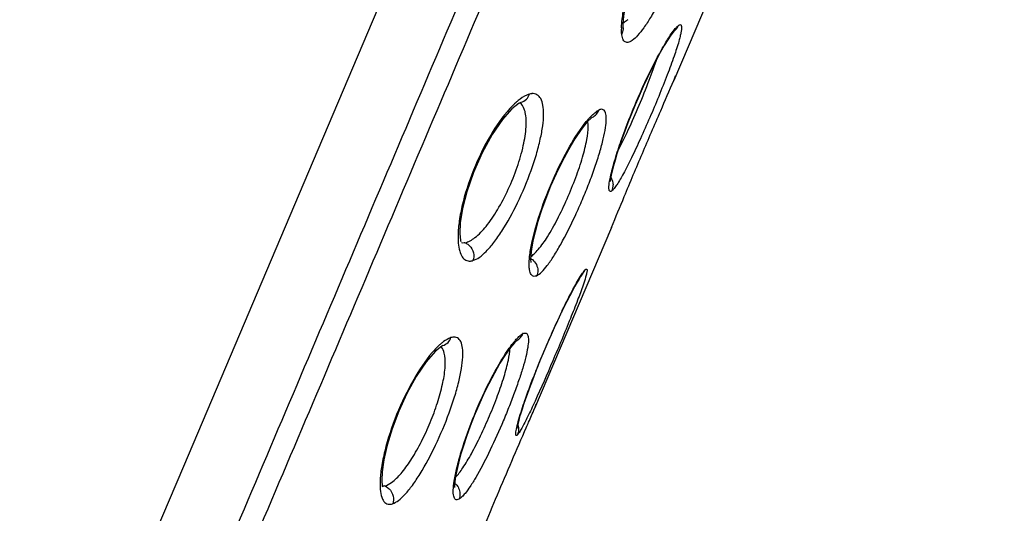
# Model space of a CAD drawing. Header units: millimetres. Extents: x 789 to 1209, y 393 to 987.
# Tile 17 of 29: x 900 to 916, y 887 to 895. Entities that reach past the tile are written whole.
import ezdxf

# ---------------------------------------------------------------- set-up
doc = ezdxf.new("R2010")
doc.units = ezdxf.units.MM
doc.header["$LTSCALE"] = 0.1

msp = doc.modelspace()

# ---------------------------------------------------------------- linework, layer by layer
at = {"color": 7, "linetype": 'Continuous'}
for p, q in [((906.912, 897.777), (904.654, 892.455)), ((911.893, 896.888), (910.571, 893.774)), ((909.734, 894.695), (909.737, 894.647)), ((910.575, 894.582), (910.576, 894.583)), ((909.23, 893.167), (909.232, 893.168)), ((909.548, 891.361), (908.285, 888.385)), ((909.488, 891.251), (909.487, 891.249)), ((909.043, 890.554), (909.017, 890.513)), ((909.062, 890.581), (909.043, 890.554)), ((909.072, 890.594), (909.062, 890.581)), ((909.071, 890.593), (909.117, 890.663)), ((909.071, 890.593), (909.071, 890.593)), ((908.863, 890.241), (908.867, 890.249)), ((906.781, 889.419), (906.782, 889.42)), ((907.993, 889.503), (907.994, 889.504)), ((908.123, 888.009), (908.15, 888.072))]:
    msp.add_line(p, q, dxfattribs=at)
for points in [[(910.743, 897.003), (910.725, 896.991), (910.682, 896.951), (910.619, 896.882), (910.542, 896.782), (910.455, 896.655), (910.361, 896.501), (910.263, 896.324), (910.166, 896.128), (910.07, 895.916), (909.98, 895.692), (909.898, 895.463), (909.829, 895.235), (909.776, 895.021), (909.745, 894.835), (909.734, 894.695)], [(910.579, 894.585), (910.56, 894.564), (910.523, 894.515), (910.473, 894.441), (910.414, 894.346), (910.349, 894.232), (910.28, 894.104), (910.209, 893.965), (910.138, 893.82), (910.069, 893.671), (910.001, 893.521), (909.937, 893.371), (909.876, 893.223), (909.819, 893.079), (909.766, 892.941), (909.719, 892.809), (909.676, 892.685), (909.639, 892.57), (909.607, 892.465), (909.58, 892.371), (909.559, 892.288), (909.544, 892.219), (909.533, 892.163), (909.528, 892.123), (909.527, 892.116)], [(909.737, 894.645), (909.738, 894.636), (909.74, 894.625)], [(908.061, 893.413), (908.032, 893.399), (907.916, 893.309), (907.76, 893.134), (907.59, 892.885), (907.425, 892.584), (907.282, 892.261), (907.175, 891.947), (907.105, 891.668), (907.068, 891.437), (907.06, 891.261), (907.07, 891.147), (907.075, 891.128)], [(909.23, 893.167), (909.216, 893.155), (909.146, 893.086), (909.052, 892.969), (908.948, 892.815), (908.841, 892.635), (908.737, 892.441), (908.64, 892.239), (908.55, 892.036), (908.47, 891.836), (908.4, 891.641), (908.341, 891.456), (908.294, 891.286), (908.259, 891.136), (908.236, 891.008), (908.224, 890.907), (908.221, 890.834), (908.223, 890.79), (908.224, 890.785)], [(904.654, 892.455), (902.526, 887.435), (900.505, 882.68)], [(909.017, 890.513), (908.985, 890.46), (908.948, 890.396), (908.907, 890.321), (908.863, 890.237), (908.815, 890.144), (908.765, 890.044), (908.714, 889.937), (908.662, 889.826), (908.609, 889.712), (908.557, 889.595), (908.505, 889.478), (908.455, 889.36), (908.406, 889.244), (908.359, 889.13), (908.315, 889.019), (908.273, 888.912), (908.234, 888.809), (908.198, 888.711), (908.165, 888.619), (908.134, 888.532), (908.107, 888.451), (908.082, 888.376), (908.061, 888.309), (908.042, 888.248), (908.027, 888.194), (908.015, 888.148), (908.006, 888.11), (908, 888.08), (907.996, 888.061), (907.996, 888.058)], [(906.781, 889.419), (906.766, 889.412), (906.663, 889.33), (906.509, 889.154), (906.345, 888.91), (906.192, 888.632), (906.059, 888.343), (905.95, 888.056), (905.867, 887.785), (905.813, 887.546), (905.785, 887.349), (905.779, 887.204), (905.788, 887.114), (905.791, 887.101)], [(907.995, 889.504), (907.957, 889.467), (907.891, 889.388), (907.809, 889.273), (907.719, 889.129), (907.627, 888.967), (907.537, 888.794), (907.451, 888.618), (907.371, 888.441), (907.297, 888.266), (907.23, 888.095), (907.17, 887.929), (907.118, 887.772), (907.073, 887.625), (907.037, 887.491), (907.009, 887.372), (906.989, 887.27), (906.978, 887.188), (906.973, 887.127), (906.974, 887.091), (906.974, 887.088)]]:
    msp.add_lwpolyline(points, dxfattribs=at)
for centre, radius, start, end in [((910.702, 894.61), 0.99, 178.5886, 179.7553), ((909.355, 892.048), 0.22, 338.1014, 2.804), ((909.23, 890.548), 0.161, 135.3648, 136.6802), ((921.678, 883.77), 14.357, 154.6158, 155.9195), ((919.931, 884.593), 12.426, 154.3213, 154.5877), ((908.156, 889.491), 0.142, 114.3596, 118.0316), ((922.342, 883.471), 15.085, 156.0811, 157.2024), ((922.325, 883.479), 15.067, 155.913, 156.0814), ((907.282, 888.827), 0.819, 128.7121, 130.2306), ((906.63, 889.292), 0.165, 38.748, 42.2718), ((922.306, 883.486), 15.046, 157.2009, 157.5864), ((921.52, 883.808), 14.198, 157.5764, 158.8198), ((921.139, 883.956), 13.789, 158.8221, 158.9797), ((907.887, 888.064), 0.16, 318.4138, 319.7397), ((906.982, 887.012), 0.126, 295.8403, 299.8513)]:
    msp.add_arc(centre, radius, start, end, dxfattribs=at)
for points, knots in [([(899.838, 878.075), (900.513, 879.649), (901.84, 882.783), (903.834, 887.463), (905.807, 892.12), (908.436, 898.317), (911.727, 906.063), (914.358, 912.261), (915.671, 915.362)], [0, 0, 0, 0, 0.12683, 0.252051, 0.376737, 0.501328, 0.750601, 1, 1, 1, 1]), ([(900.187, 877.983), (900.856, 879.543), (902.173, 882.659), (904.161, 887.319), (906.132, 891.971), (908.761, 898.168), (912.051, 905.913), (914.682, 912.11), (915.994, 915.21)], [0, 0, 0, 0, 0.125869, 0.250961, 0.375828, 0.500617, 0.750267, 1, 1, 1, 1]), ([(910.993, 897.003), (910.997, 896.96), (910.991, 896.859), (910.963, 896.69), (910.913, 896.487), (910.816, 896.168), (910.658, 895.746), (910.472, 895.329), (910.311, 895.015), (910.196, 894.814), (910.088, 894.646), (909.989, 894.52), (909.912, 894.443), (909.855, 894.408), (909.82, 894.396), (909.788, 894.397), (909.76, 894.412), (909.74, 894.44), (909.731, 894.463), (909.727, 894.476)], [0, 0, 0, 0, 0.042339, 0.098855, 0.167972, 0.247631, 0.426903, 0.610972, 0.696331, 0.773269, 0.839058, 0.891883, 0.930878, 0.945374, 0.957031, 0.966778, 0.976148, 0.986829, 1, 1, 1, 1]), ([(909.72, 894.747), (909.729, 894.83), (909.761, 895.01), (909.866, 895.412), (910.06, 895.938), (910.306, 896.437), (910.521, 896.778), (910.627, 896.918), (910.679, 896.976)], [0, 0, 0, 0, 0.101505, 0.224356, 0.507349, 0.786116, 0.904259, 1, 1, 1, 1]), ([(909.712, 894.634), (909.713, 894.643), (909.714, 894.681), (909.717, 894.718), (909.72, 894.747)], [0, 0, 0, 0, 0.233549, 1, 1, 1, 1]), ([(909.817, 894.77), (909.81, 894.764), (909.784, 894.741), (909.755, 894.721), (909.733, 894.71)], [0, 0, 0, 0, 0.284674, 1, 1, 1, 1]), ([(909.54, 892.226), (909.559, 892.31), (909.612, 892.499), (909.752, 892.924), (909.975, 893.485), (910.228, 894.021), (910.427, 894.38), (910.518, 894.522), (910.56, 894.58)], [0, 0, 0, 0, 0.10111, 0.227447, 0.521611, 0.804212, 0.916796, 1, 1, 1, 1]), ([(909.716, 894.534), (909.715, 894.54), (909.713, 894.567), (909.712, 894.594), (909.712, 894.614)], [0, 0, 0, 0, 0.230289, 1, 1, 1, 1]), ([(909.737, 894.645), (909.738, 894.635), (909.739, 894.597), (909.729, 894.559), (909.716, 894.534)], [0, 0, 0, 0, 0.264338, 1, 1, 1, 1]), ([(910.56, 894.58), (910.575, 894.6), (910.602, 894.633), (910.632, 894.664), (910.646, 894.675)], [0, 0, 0, 0, 0.589934, 1, 1, 1, 1]), ([(910.576, 894.583), (910.584, 894.589), (910.613, 894.615), (910.635, 894.648), (910.646, 894.675)], [0, 0, 0, 0, 0.264682, 1, 1, 1, 1]), ([(910.646, 894.675), (910.652, 894.68), (910.664, 894.688), (910.686, 894.69), (910.697, 894.67), (910.699, 894.643), (910.697, 894.603), (910.688, 894.552), (910.674, 894.489), (910.662, 894.443), (910.655, 894.419)], [0, 0, 0, 0, 0.080671, 0.131691, 0.185, 0.269254, 0.392201, 0.555296, 0.758224, 1, 1, 1, 1]), ([(910.655, 894.419), (910.631, 894.335), (910.57, 894.15), (910.415, 893.729), (910.229, 893.277), (910.029, 892.824), (909.886, 892.517), (909.759, 892.265), (909.676, 892.12), (909.637, 892.061)], [0, 0, 0, 0, 0.100965, 0.227726, 0.522624, 0.670634, 0.805495, 0.917631, 1, 1, 1, 1]), ([(909.713, 894.537), (909.713, 894.531), (909.716, 894.511), (909.72, 894.492), (909.724, 894.478)], [0, 0, 0, 0, 0.27171, 1, 1, 1, 1]), ([(909.654, 892.615), (909.714, 892.729), (909.834, 892.978), (910.005, 893.365), (910.163, 893.757), (910.258, 894.015), (910.298, 894.137)], [0, 0, 0, 0, 0.233738, 0.500696, 0.767262, 1, 1, 1, 1]), ([(909.548, 891.361), (909.619, 891.53), (909.786, 891.935), (910.054, 892.574), (910.326, 893.208), (910.501, 893.607), (910.571, 893.774)], [0, 0, 0, 0, 0.209392, 0.501761, 0.792971, 1, 1, 1, 1]), ([(910.571, 893.774), (910.575, 893.782), (910.587, 893.812), (910.6, 893.841), (910.608, 893.862)], [0, 0, 0, 0, 0.286444, 1, 1, 1, 1]), ([(907.274, 890.815), (907.311, 890.827), (907.391, 890.871), (907.505, 890.974), (907.628, 891.119), (907.809, 891.381), (908.021, 891.774), (908.201, 892.201), (908.316, 892.552), (908.381, 892.796), (908.423, 893.016), (908.44, 893.205), (908.431, 893.357), (908.399, 893.471), (908.332, 893.547), (908.272, 893.558), (908.244, 893.556)], [0, 0, 0, 0, 0.036544, 0.084409, 0.144587, 0.215989, 0.383943, 0.56513, 0.652028, 0.732243, 0.803179, 0.862807, 0.910179, 0.946082, 0.973578, 1, 1, 1, 1]), ([(908.015, 893.441), (908.004, 893.431), (907.956, 893.39), (907.912, 893.345), (907.879, 893.31)], [0, 0, 0, 0, 0.229885, 1, 1, 1, 1]), ([(908.202, 893.549), (908.187, 893.544), (908.119, 893.518), (908.059, 893.477), (908.015, 893.441)], [0, 0, 0, 0, 0.212409, 1, 1, 1, 1]), ([(908.064, 893.414), (908.097, 893.423), (908.158, 893.459), (908.193, 893.518), (908.204, 893.548)], [0, 0, 0, 0, 0.517497, 1, 1, 1, 1]), ([(908.246, 893.556), (908.242, 893.555), (908.228, 893.554), (908.214, 893.551), (908.204, 893.548)], [0, 0, 0, 0, 0.239166, 1, 1, 1, 1]), ([(907.879, 893.31), (907.759, 893.178), (907.536, 892.852), (907.273, 892.311), (907.114, 891.821), (907.045, 891.45), (907.031, 891.282), (907.031, 891.205)], [0, 0, 0, 0, 0.232147, 0.509734, 0.781598, 0.899761, 1, 1, 1, 1]), ([(908.133, 893.248), (908.129, 893.265), (908.113, 893.324), (908.08, 893.381), (908.046, 893.408)], [0, 0, 0, 0, 0.292883, 1, 1, 1, 1]), ([(908.321, 890.568), (908.351, 890.583), (908.414, 890.635), (908.505, 890.744), (908.609, 890.897), (908.769, 891.168), (908.924, 891.481), (909.074, 891.82), (909.182, 892.085), (909.276, 892.343), (909.355, 892.585), (909.414, 892.801), (909.452, 892.983), (909.466, 893.112), (909.462, 893.194), (909.452, 893.246), (909.422, 893.302), (909.374, 893.3), (909.355, 893.295)], [0, 0, 0, 0, 0.032053, 0.078222, 0.138588, 0.211502, 0.384882, 0.478804, 0.572797, 0.66313, 0.746573, 0.820054, 0.881006, 0.927798, 0.945794, 0.960322, 0.980776, 1, 1, 1, 1]), ([(909.227, 893.199), (909.247, 893.218), (909.283, 893.251), (909.325, 893.279), (909.344, 893.288)], [0, 0, 0, 0, 0.566288, 1, 1, 1, 1]), ([(909.232, 893.168), (909.259, 893.18), (909.306, 893.213), (909.335, 893.263), (909.344, 893.288)], [0, 0, 0, 0, 0.520476, 1, 1, 1, 1]), ([(907.145, 891.108), (907.205, 891.121), (907.335, 891.202), (907.511, 891.39), (907.692, 891.66), (907.862, 891.987), (908.005, 892.34), (908.104, 892.684), (908.154, 892.986), (908.151, 893.171), (908.133, 893.248)], [0, 0, 0, 0, 0.074241, 0.179411, 0.31418, 0.468546, 0.628185, 0.777415, 0.904064, 1, 1, 1, 1]), ([(909.079, 893.024), (909.087, 893.034), (909.116, 893.073), (909.147, 893.111), (909.17, 893.138)], [0, 0, 0, 0, 0.267646, 1, 1, 1, 1]), ([(909.17, 893.138), (909.175, 893.144), (909.193, 893.164), (909.212, 893.184), (909.227, 893.199)], [0, 0, 0, 0, 0.264512, 1, 1, 1, 1]), ([(908.206, 890.88), (908.214, 890.954), (908.242, 891.118), (908.335, 891.485), (908.508, 891.978), (908.767, 892.533), (908.971, 892.878), (909.079, 893.024)], [0, 0, 0, 0, 0.096586, 0.213452, 0.486519, 0.767102, 1, 1, 1, 1]), ([(908.22, 890.879), (908.242, 890.893), (908.287, 890.93), (908.385, 891.036), (908.515, 891.225), (908.67, 891.504), (908.824, 891.829), (908.963, 892.17), (909.073, 892.496), (909.145, 892.777), (909.168, 892.949), (909.166, 893.022)], [0, 0, 0, 0, 0.032205, 0.073364, 0.181792, 0.319747, 0.475345, 0.634697, 0.782959, 0.908163, 1, 1, 1, 1]), ([(909.166, 893.022), (909.166, 893.03), (909.164, 893.056), (909.161, 893.083), (909.156, 893.101)], [0, 0, 0, 0, 0.277564, 1, 1, 1, 1]), ([(909.56, 891.966), (909.554, 891.96), (909.543, 891.951), (909.521, 891.95), (909.51, 891.97), (909.506, 891.998), (909.507, 892.038), (909.516, 892.116), (909.529, 892.18), (909.54, 892.226)], [0, 0, 0, 0, 0.077432, 0.126953, 0.181525, 0.268042, 0.392882, 0.55675, 1, 1, 1, 1]), ([(909.637, 892.061), (909.624, 892.041), (909.6, 892.007), (909.573, 891.976), (909.56, 891.966)], [0, 0, 0, 0, 0.593488, 1, 1, 1, 1]), ([(907.031, 891.205), (907.031, 891.196), (907.031, 891.161), (907.033, 891.126), (907.035, 891.101)], [0, 0, 0, 0, 0.262407, 1, 1, 1, 1]), ([(907.035, 891.101), (907.039, 891.057), (907.051, 890.979), (907.09, 890.881), (907.153, 890.816), (907.208, 890.806), (907.233, 890.808)], [0, 0, 0, 0, 0.338021, 0.59992, 0.80584, 1, 1, 1, 1]), ([(907.145, 891.108), (907.14, 891.107), (907.12, 891.104), (907.1, 891.103), (907.086, 891.105)], [0, 0, 0, 0, 0.262101, 1, 1, 1, 1]), ([(907.145, 891.108), (907.151, 891.106), (907.177, 891.094), (907.201, 891.077), (907.216, 891.062)], [0, 0, 0, 0, 0.236819, 1, 1, 1, 1]), ([(907.216, 891.062), (907.249, 891.031), (907.295, 890.949), (907.29, 890.855), (907.276, 890.815)], [0, 0, 0, 0, 0.516329, 1, 1, 1, 1]), ([(908.311, 890.563), (908.301, 890.559), (908.281, 890.554), (908.238, 890.567), (908.213, 890.615), (908.202, 890.671), (908.195, 890.758), (908.2, 890.829), (908.206, 890.88)], [0, 0, 0, 0, 0.083577, 0.155986, 0.329451, 0.45354, 0.606336, 1, 1, 1, 1]), ([(907.233, 890.808), (907.243, 890.809), (907.257, 890.811), (907.27, 890.814), (907.274, 890.815)], [0, 0, 0, 0, 0.738731, 1, 1, 1, 1]), ([(908.223, 890.849), (908.233, 890.844), (908.271, 890.818), (908.301, 890.78), (908.316, 890.749)], [0, 0, 0, 0, 0.238697, 1, 1, 1, 1]), ([(908.316, 890.749), (908.331, 890.719), (908.346, 890.657), (908.335, 890.594), (908.325, 890.567)], [0, 0, 0, 0, 0.524147, 1, 1, 1, 1]), ([(908.867, 890.249), (908.884, 890.28), (908.939, 890.384), (908.997, 890.487), (909.041, 890.558)], [0, 0, 0, 0, 0.297973, 1, 1, 1, 1]), ([(909.041, 890.558), (909.048, 890.569), (909.071, 890.604), (909.095, 890.639), (909.114, 890.66)], [0, 0, 0, 0, 0.315748, 1, 1, 1, 1]), ([(909.134, 890.576), (909.131, 890.564), (909.115, 890.509), (909.097, 890.454), (909.082, 890.41)], [0, 0, 0, 0, 0.20509, 1, 1, 1, 1]), ([(909.117, 890.663), (909.12, 890.666), (909.127, 890.672), (909.136, 890.677), (909.145, 890.674), (909.148, 890.664), (909.148, 890.65), (909.146, 890.63), (909.141, 890.605), (909.136, 890.586), (909.134, 890.576)], [0, 0, 0, 0, 0.114938, 0.18806, 0.238044, 0.305056, 0.410759, 0.560786, 0.756952, 1, 1, 1, 1]), ([(909.082, 890.41), (909.054, 890.329), (908.986, 890.146), (908.822, 889.731), (908.591, 889.178), (908.356, 888.639), (908.184, 888.272), (908.11, 888.124), (908.076, 888.063)], [0, 0, 0, 0, 0.101587, 0.22867, 0.523467, 0.805844, 0.917807, 1, 1, 1, 1]), ([(908.732, 889.977), (908.743, 890.001), (908.786, 890.089), (908.83, 890.177), (908.863, 890.241)], [0, 0, 0, 0, 0.264996, 1, 1, 1, 1]), ([(908.102, 889.62), (908.116, 889.626), (908.154, 889.633), (908.179, 889.589), (908.185, 889.548), (908.187, 889.482), (908.174, 889.376), (908.142, 889.224), (908.091, 889.041), (908.023, 888.833), (907.942, 888.605), (907.849, 888.366), (907.716, 888.044), (907.545, 887.671), (907.371, 887.333), (907.238, 887.116), (907.176, 887.03), (907.146, 886.994)], [0, 0, 0, 0, 0.016291, 0.032647, 0.044631, 0.059802, 0.100236, 0.153919, 0.219699, 0.295739, 0.379572, 0.468634, 0.560158, 0.738291, 0.891112, 0.951838, 1, 1, 1, 1]), ([(907.987, 889.524), (908.006, 889.544), (908.038, 889.577), (908.076, 889.606), (908.093, 889.616)], [0, 0, 0, 0, 0.57268, 1, 1, 1, 1]), ([(907.994, 889.504), (908.017, 889.516), (908.058, 889.548), (908.085, 889.593), (908.093, 889.616)], [0, 0, 0, 0, 0.520575, 1, 1, 1, 1]), ([(905.956, 886.823), (905.991, 886.836), (906.066, 886.882), (906.174, 886.986), (906.291, 887.134), (906.466, 887.398), (906.675, 887.793), (906.855, 888.22), (906.974, 888.57), (907.043, 888.813), (907.089, 889.032), (907.112, 889.218), (907.11, 889.368), (907.086, 889.479), (907.027, 889.554), (906.97, 889.561), (906.945, 889.558)], [0, 0, 0, 0, 0.035217, 0.082567, 0.142808, 0.214685, 0.384352, 0.567597, 0.655507, 0.736652, 0.808284, 0.868225, 0.915338, 0.950154, 0.975644, 1, 1, 1, 1]), ([(906.752, 889.453), (906.741, 889.443), (906.69, 889.397), (906.643, 889.347), (906.608, 889.307)], [0, 0, 0, 0, 0.225685, 1, 1, 1, 1]), ([(906.913, 889.551), (906.902, 889.547), (906.85, 889.526), (906.803, 889.494), (906.769, 889.467)], [0, 0, 0, 0, 0.214598, 1, 1, 1, 1]), ([(906.782, 889.42), (906.814, 889.43), (906.871, 889.465), (906.905, 889.522), (906.915, 889.551)], [0, 0, 0, 0, 0.518663, 1, 1, 1, 1]), ([(907.85, 889.346), (907.856, 889.356), (907.882, 889.393), (907.909, 889.429), (907.93, 889.455)], [0, 0, 0, 0, 0.267038, 1, 1, 1, 1]), ([(907.93, 889.455), (907.934, 889.461), (907.953, 889.485), (907.973, 889.508), (907.987, 889.524)], [0, 0, 0, 0, 0.266664, 1, 1, 1, 1]), ([(906.608, 889.307), (906.492, 889.171), (906.275, 888.84), (906.012, 888.296), (905.849, 887.805), (905.773, 887.435), (905.754, 887.268), (905.752, 887.191)], [0, 0, 0, 0, 0.231964, 0.510423, 0.782806, 0.900695, 1, 1, 1, 1]), ([(905.962, 887.19), (906.018, 887.234), (906.13, 887.354), (906.285, 887.576), (906.438, 887.851), (906.579, 888.157), (906.695, 888.47), (906.777, 888.768), (906.822, 889.026), (906.824, 889.185), (906.813, 889.253)], [0, 0, 0, 0, 0.093696, 0.214098, 0.354891, 0.505862, 0.655975, 0.793524, 0.910349, 1, 1, 1, 1]), ([(906.813, 889.253), (906.811, 889.267), (906.801, 889.317), (906.781, 889.367), (906.759, 889.395)], [0, 0, 0, 0, 0.291587, 1, 1, 1, 1]), ([(906.967, 887.194), (906.978, 887.268), (907.013, 887.43), (907.114, 887.796), (907.293, 888.289), (907.549, 888.847), (907.747, 889.197), (907.85, 889.346)], [0, 0, 0, 0, 0.095819, 0.212533, 0.486236, 0.767582, 1, 1, 1, 1]), ([(906.987, 887.256), (907.033, 887.303), (907.126, 887.43), (907.262, 887.66), (907.407, 887.947), (907.551, 888.267), (907.68, 888.592), (907.784, 888.897), (907.855, 889.154), (907.881, 889.311), (907.882, 889.376)], [0, 0, 0, 0, 0.084919, 0.202519, 0.344855, 0.499855, 0.654853, 0.796768, 0.915044, 1, 1, 1, 1]), ([(908.029, 888.21), (908.059, 888.313), (908.135, 888.545), (908.219, 888.774), (908.268, 888.902)], [0, 0, 0, 0, 0.440273, 1, 1, 1, 1]), ([(908.285, 888.385), (908.288, 888.394), (908.301, 888.424), (908.314, 888.454), (908.323, 888.476)], [0, 0, 0, 0, 0.287214, 1, 1, 1, 1]), ([(908.15, 888.072), (908.163, 888.103), (908.208, 888.207), (908.253, 888.311), (908.285, 888.385)], [0, 0, 0, 0, 0.293364, 1, 1, 1, 1]), ([(908.008, 887.958), (908.006, 887.955), (908.001, 887.95), (907.994, 887.944), (907.987, 887.942), (907.979, 887.945), (907.976, 887.962), (907.978, 888.004), (907.996, 888.09), (908.016, 888.165), (908.029, 888.21)], [0, 0, 0, 0, 0.039279, 0.068148, 0.088192, 0.10389, 0.149862, 0.235622, 0.534802, 1, 1, 1, 1]), ([(908.011, 888.119), (908.021, 888.092), (908.03, 888.036), (908.018, 887.982), (908.008, 887.958)], [0, 0, 0, 0, 0.5231, 1, 1, 1, 1]), ([(907.265, 885.981), (907.319, 886.108), (907.445, 886.415), (907.728, 887.092), (907.963, 887.64), (908.123, 888.009)], [0, 0, 0, 0, 0.188748, 0.451244, 1, 1, 1, 1]), ([(908.076, 888.063), (908.064, 888.042), (908.044, 888.007), (908.021, 887.973), (908.011, 887.961)], [0, 0, 0, 0, 0.595475, 1, 1, 1, 1]), ([(905.752, 887.191), (905.75, 887.135), (905.753, 887.036), (905.779, 886.911), (905.83, 886.836), (905.884, 886.814), (905.911, 886.814), (905.925, 886.816)], [0, 0, 0, 0, 0.364063, 0.634324, 0.827038, 0.911338, 1, 1, 1, 1]), ([(905.826, 887.116), (905.837, 887.118), (905.886, 887.135), (905.93, 887.165), (905.962, 887.19)], [0, 0, 0, 0, 0.214547, 1, 1, 1, 1]), ([(907.04, 886.897), (907.032, 886.892), (907.015, 886.887), (906.988, 886.893), (906.97, 886.916), (906.953, 886.967), (906.951, 887.063), (906.96, 887.145), (906.967, 887.194)], [0, 0, 0, 0, 0.07874, 0.143235, 0.214537, 0.308847, 0.58901, 1, 1, 1, 1]), ([(906.977, 887.161), (906.983, 887.156), (907.009, 887.133), (907.029, 887.105), (907.04, 887.082)], [0, 0, 0, 0, 0.24404, 1, 1, 1, 1]), ([(905.826, 887.116), (905.833, 887.113), (905.859, 887.102), (905.883, 887.085), (905.899, 887.07)], [0, 0, 0, 0, 0.237008, 1, 1, 1, 1]), ([(905.899, 887.07), (905.932, 887.038), (905.979, 886.956), (905.973, 886.862), (905.959, 886.822)], [0, 0, 0, 0, 0.516783, 1, 1, 1, 1]), ([(907.04, 887.082), (907.054, 887.053), (907.069, 886.991), (907.059, 886.928), (907.048, 886.901)], [0, 0, 0, 0, 0.523763, 1, 1, 1, 1]), ([(907.146, 886.994), (907.13, 886.973), (907.1, 886.94), (907.065, 886.91), (907.048, 886.901)], [0, 0, 0, 0, 0.577127, 1, 1, 1, 1])]:
    msp.add_open_spline(points, degree=3, knots=knots, dxfattribs=at)
for points in [[(909.355, 893.295), (909.35, 893.293), (909.345, 893.291), (909.341, 893.289)], [(909.538, 892.173), (909.56, 892.14), (909.574, 892.099), (909.576, 892.059)], [(908.307, 890.563), (908.312, 890.564), (908.317, 890.566), (908.321, 890.568)], [(906.945, 889.558), (906.934, 889.557), (906.923, 889.554), (906.913, 889.551)], [(905.826, 887.116), (905.814, 887.113), (905.803, 887.111), (905.791, 887.111)], [(905.925, 886.816), (905.935, 886.817), (905.946, 886.82), (905.956, 886.823)]]:
    msp.add_open_spline(points, degree=3, dxfattribs=at)

doc.saveas('drawing.dxf')
